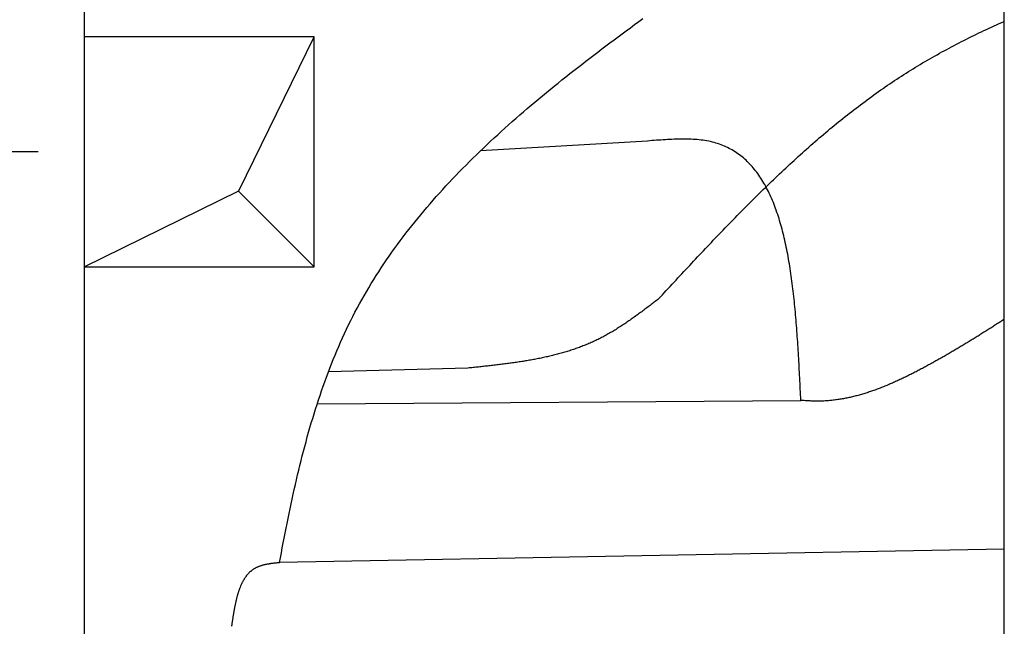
# Model space of a CAD drawing. Extents: x 562 to 7231, y 5417 to 12376.
# Tile 5 of 62: x 1045 to 1473, y 8793 to 9057. Entities that reach past the tile are written whole.
import ezdxf

# ---------------------------------------------------------------- set-up
doc = ezdxf.new("R2010")
doc.units = 0
doc.layers.get('0').update_dxf_attribs({"linetype": 'CONTINUOUS'})
doc.layers.get('DEFPOINTS').update_dxf_attribs({"linetype": 'CONTINUOUS'})
for name, color, linetype in [('4', 3, 'CONTINUOUS'), ('BREAKTHROUGH', 1, 'CONTINUOUS'), ('CAR', 10, 'CONTINUOUS')]:
    doc.layers.add(name, color=color, linetype=linetype)
doc.styles.get("Standard").update_dxf_attribs({"font": 'ISOCP.SHX'})
doc.dimstyles.get("Standard").update_dxf_attribs({"dimtxt": 50, "dimasz": 100, "dimexe": 0.18, "dimexo": 0.0625, "dimgap": 15, "dimtad": 1, "dimlfac": 0.1, "dimzin": 0, "dimcen": 0.09, "dimazin": 3, "dimtfac": 1, "dimtofl": 0, "dimtmove": 0, "dimatfit": 3})

# ---------------------------------------------------------------- blocks, each defined once
blk = doc.blocks.new('PUNKT')
at = {"layer": '4', "color": 0, "linetype": 'BYBLOCK'}
blk.add_line((-0.5, 0), (-1, 0), dxfattribs=at)
at = {"layer": '4', "color": 0, "linetype": 'BYBLOCK', "const_width": 0.5}
blk.add_lwpolyline([(-0.25, 0, 1), (0.25, 0, 1)], format="xyb", close=True, dxfattribs=at)
blk = doc.blocks.new('*U47')
at = {"layer": '4', "color": 2}
blk.add_text('88.4', height=70, rotation=90, dxfattribs=at).set_placement((632.77, 8470.24))
blk = doc.blocks.new('*D7')
at = {"layer": '4'}
for p, q in [((1052.71, 8999.58), (622.77, 8999.58)), ((662.77, 8155.9), (662.77, 8959.58)), ((852.77, 8115.9), (622.77, 8115.9))]:
    blk.add_line(p, q, dxfattribs=at)
at = {"layer": 'DEFPOINTS', "color": 0}
for p in [(662.77, 8999.58), (1072.71, 8999.58), (872.77, 8115.9)]:
    blk.add_point(p, dxfattribs=at)
blk.add_blockref('*U47', (0, 0))
at = {"layer": '4', "xscale": 40, "yscale": 40, "zscale": 40}
for p, rotation in [((662.77, 8999.58), 90), ((662.77, 8115.9), 270)]:
    blk.add_blockref('PUNKT', p, dxfattribs=dict(at, rotation=rotation))

msp = doc.modelspace()

# ---------------------------------------------------------------- linework, layer by layer
for p, q in [((1072.775, 11865.902), (1072.775, 5915.902)), ((1472.775, 8708.018), (1472.775, 10583.018))]:
    msp.add_line(p, q)
at = {"layer": 'BREAKTHROUGH'}
for p, q in [((1140.082, 8982.532), (1172.709, 9049.579)), ((1072.709, 8949.579), (1140.082, 8982.532)), ((1139.864, 8982.425), (1172.709, 8949.579))]:
    msp.add_line(p, q, dxfattribs=at)
msp.add_lwpolyline([(1172.709, 9049.579), (1072.709, 9049.579), (1072.709, 8949.579), (1172.709, 8949.579)], close=True, dxfattribs=at)
at = {"layer": 'CAR'}
for p, q in [((1317.663, 9004.224), (1245.011, 8999.913)), ((1239.526, 8905.498), (1178.924, 8903.823)), ((1174.077, 8889.941), (1384.333, 8891.483)), ((1472.775, 8826.739), (1157.729, 8820.944))]:
    msp.add_line(p, q, dxfattribs=at)
for points in [[(1157.73, 8820.94, 0), (1158.12, 8823.09, 0), (1158.52, 8825.22, 0), (1158.92, 8827.36, 0), (1159.33, 8829.5, 0), (1159.74, 8831.63, 0), (1160.16, 8833.76, 0), (1160.57, 8835.89, 0), (1161, 8838.01, 0), (1161.43, 8840.13, 0), (1161.86, 8842.25, 0), (1162.3, 8844.36, 0), (1162.75, 8846.47, 0), (1163.2, 8848.58, 0), (1163.66, 8850.68, 0), (1164.13, 8852.78, 0), (1164.6, 8854.88, 0), (1165.08, 8856.97, 0), (1165.57, 8859.05, 0), (1166.07, 8861.13, 0), (1166.57, 8863.21, 0), (1167.09, 8865.28, 0), (1167.61, 8867.35, 0), (1168.14, 8869.41, 0), (1168.68, 8871.46, 0), (1169.23, 8873.51, 0), (1169.79, 8875.56, 0), (1170.36, 8877.6, 0), (1170.93, 8879.63, 0), (1171.52, 8881.65, 0), (1172.13, 8883.67, 0), (1172.74, 8885.68, 0), (1173.36, 8887.69, 0), (1174, 8889.69, 0), (1174.64, 8891.68, 0), (1175.3, 8893.67, 0), (1175.97, 8895.64, 0), (1176.66, 8897.61, 0), (1177.36, 8899.57, 0), (1178.07, 8901.53, 0), (1178.79, 8903.47, 0), (1179.53, 8905.41, 0), (1180.28, 8907.34, 0), (1181.05, 8909.26, 0), (1181.83, 8911.17, 0), (1182.63, 8913.08, 0), (1183.44, 8914.97, 0), (1184.26, 8916.85, 0), (1185.11, 8918.73, 0), (1185.96, 8920.6, 0), (1186.84, 8922.45, 0), (1187.73, 8924.3, 0), (1188.64, 8926.14, 0), (1189.56, 8927.96, 0), (1190.5, 8929.78, 0), (1191.46, 8931.59, 0), (1192.44, 8933.38, 0), (1193.43, 8935.17, 0), (1194.44, 8936.95, 0), (1195.46, 8938.71, 0), (1196.5, 8940.47, 0), (1197.56, 8942.22, 0), (1198.63, 8943.96, 0), (1199.72, 8945.69, 0), (1200.82, 8947.41, 0), (1201.94, 8949.12, 0), (1203.07, 8950.83, 0), (1204.22, 8952.52, 0), (1205.38, 8954.21, 0), (1206.56, 8955.88, 0), (1207.75, 8957.55, 0), (1208.96, 8959.21, 0), (1210.18, 8960.86, 0), (1211.41, 8962.5, 0), (1212.66, 8964.14, 0), (1213.92, 8965.77, 0), (1215.2, 8967.39, 0), (1216.48, 8969, 0), (1217.79, 8970.6, 0), (1219.1, 8972.19, 0), (1220.43, 8973.78, 0), (1221.77, 8975.36, 0), (1223.12, 8976.94, 0), (1224.48, 8978.5, 0), (1225.86, 8980.06, 0), (1227.25, 8981.61, 0), (1228.65, 8983.15, 0), (1230.06, 8984.69, 0), (1231.49, 8986.22, 0), (1232.92, 8987.75, 0), (1234.37, 8989.26, 0), (1235.83, 8990.77, 0), (1237.29, 8992.28, 0), (1238.77, 8993.77, 0), (1240.26, 8995.27, 0), (1241.76, 8996.75, 0), (1243.27, 8998.23, 0), (1244.79, 8999.7, 0), (1246.32, 9001.17, 0), (1247.86, 9002.63, 0), (1249.41, 9004.09, 0), (1250.97, 9005.54, 0), (1252.54, 9006.98, 0), (1254.12, 9008.42, 0), (1255.7, 9009.85, 0), (1257.3, 9011.28, 0), (1258.9, 9012.7, 0), (1260.52, 9014.12, 0), (1262.14, 9015.54, 0), (1263.77, 9016.94, 0), (1265.4, 9018.35, 0), (1267.05, 9019.75, 0), (1268.7, 9021.14, 0), (1270.36, 9022.53, 0), (1272.03, 9023.92, 0), (1273.7, 9025.3, 0), (1275.38, 9026.68, 0), (1277.07, 9028.05, 0), (1278.77, 9029.42, 0), (1280.47, 9030.78, 0), (1282.18, 9032.14, 0), (1283.89, 9033.5, 0), (1285.61, 9034.86, 0), (1287.34, 9036.21, 0), (1289.07, 9037.55, 0), (1290.81, 9038.9, 0), (1292.55, 9040.24, 0), (1294.3, 9041.58, 0), (1296.06, 9042.91, 0), (1297.81, 9044.24, 0), (1299.58, 9045.57, 0), (1301.35, 9046.9, 0), (1303.12, 9048.22, 0), (1304.9, 9049.54, 0), (1306.68, 9050.86, 0), (1308.46, 9052.17, 0), (1310.25, 9053.49, 0), (1312.04, 9054.8, 0), (1313.84, 9056.11, 0), (1315.64, 9057.41, 0)], [(1322.43, 8935.55, 0), (1323.28, 8936.46, 0), (1324.13, 8937.38, 0), (1324.98, 8938.29, 0), (1325.83, 8939.21, 0), (1326.68, 8940.12, 0), (1327.52, 8941.04, 0), (1328.37, 8941.95, 0), (1329.22, 8942.87, 0), (1330.07, 8943.78, 0), (1330.92, 8944.7, 0), (1331.77, 8945.61, 0), (1332.62, 8946.53, 0), (1333.47, 8947.44, 0), (1334.32, 8948.35, 0), (1335.18, 8949.26, 0), (1336.03, 8950.17, 0), (1336.88, 8951.09, 0), (1337.73, 8952, 0), (1338.58, 8952.91, 0), (1339.44, 8953.81, 0), (1340.29, 8954.72, 0), (1341.15, 8955.63, 0), (1342, 8956.54, 0), (1342.86, 8957.44, 0), (1343.71, 8958.35, 0), (1344.57, 8959.25, 0), (1345.42, 8960.15, 0), (1346.28, 8961.05, 0), (1347.14, 8961.95, 0), (1348, 8962.85, 0), (1348.86, 8963.75, 0), (1349.72, 8964.65, 0), (1350.58, 8965.54, 0), (1351.44, 8966.44, 0), (1352.31, 8967.33, 0), (1353.17, 8968.22, 0), (1354.03, 8969.11, 0), (1354.9, 8970, 0), (1355.77, 8970.89, 0), (1356.63, 8971.78, 0), (1357.5, 8972.66, 0), (1358.37, 8973.54, 0), (1359.24, 8974.42, 0), (1360.11, 8975.3, 0), (1360.98, 8976.18, 0), (1361.86, 8977.06, 0), (1362.73, 8977.93, 0), (1363.61, 8978.8, 0), (1364.48, 8979.68, 0), (1365.36, 8980.54, 0), (1366.24, 8981.41, 0), (1367.12, 8982.28, 0), (1368, 8983.14, 0), (1368.89, 8984, 0), (1369.77, 8984.86, 0), (1370.65, 8985.72, 0), (1371.54, 8986.57, 0), (1372.43, 8987.42, 0), (1373.32, 8988.27, 0), (1374.21, 8989.12, 0), (1375.1, 8989.97, 0), (1375.99, 8990.81, 0), (1376.89, 8991.65, 0), (1377.79, 8992.49, 0), (1378.68, 8993.33, 0), (1379.58, 8994.16, 0), (1380.49, 8994.99, 0), (1381.39, 8995.82, 0), (1382.29, 8996.64, 0), (1383.2, 8997.47, 0), (1384.11, 8998.29, 0), (1385.02, 8999.11, 0), (1385.93, 8999.92, 0), (1386.84, 9000.73, 0), (1387.75, 9001.54, 0), (1388.67, 9002.35, 0), (1389.59, 9003.15, 0), (1390.51, 9003.95, 0), (1391.43, 9004.75, 0), (1392.35, 9005.54, 0), (1393.28, 9006.34, 0), (1394.21, 9007.12, 0), (1395.14, 9007.91, 0), (1396.07, 9008.69, 0), (1397, 9009.47, 0), (1397.94, 9010.25, 0), (1398.87, 9011.02, 0), (1399.81, 9011.79, 0), (1400.76, 9012.55, 0), (1401.7, 9013.31, 0), (1402.65, 9014.07, 0), (1403.59, 9014.83, 0), (1404.54, 9015.58, 0), (1405.5, 9016.33, 0), (1406.45, 9017.07, 0), (1407.41, 9017.81, 0), (1408.37, 9018.55, 0), (1409.33, 9019.28, 0), (1410.29, 9020.01, 0), (1411.26, 9020.74, 0), (1412.23, 9021.46, 0), (1413.2, 9022.18, 0), (1414.17, 9022.89, 0), (1415.15, 9023.6, 0), (1416.12, 9024.31, 0), (1417.11, 9025.01, 0), (1418.09, 9025.71, 0), (1419.07, 9026.4, 0), (1420.06, 9027.09, 0), (1421.05, 9027.78, 0), (1422.05, 9028.46, 0), (1423.04, 9029.13, 0), (1424.04, 9029.81, 0), (1425.04, 9030.48, 0), (1426.05, 9031.14, 0), (1427.05, 9031.8, 0), (1428.06, 9032.45, 0), (1429.08, 9033.1, 0), (1430.09, 9033.75, 0), (1431.11, 9034.39, 0), (1432.13, 9035.03, 0), (1433.15, 9035.66, 0), (1434.18, 9036.29, 0), (1435.21, 9036.91, 0), (1436.24, 9037.53, 0), (1437.28, 9038.15, 0), (1438.31, 9038.76, 0), (1439.35, 9039.37, 0), (1440.39, 9039.97, 0), (1441.44, 9040.57, 0), (1442.49, 9041.16, 0), (1443.54, 9041.75, 0), (1444.59, 9042.34, 0), (1445.64, 9042.92, 0), (1446.7, 9043.49, 0), (1447.76, 9044.07, 0), (1448.82, 9044.64, 0), (1449.89, 9045.2, 0), (1450.96, 9045.77, 0), (1452.03, 9046.32, 0), (1453.1, 9046.88, 0), (1454.17, 9047.43, 0), (1455.25, 9047.97, 0), (1456.33, 9048.52, 0), (1457.41, 9049.06, 0), (1458.49, 9049.59, 0), (1459.58, 9050.12, 0), (1460.67, 9050.65, 0), (1461.76, 9051.18, 0), (1462.85, 9051.7, 0), (1463.94, 9052.21, 0), (1465.04, 9052.73, 0), (1466.14, 9053.24, 0), (1467.24, 9053.75, 0), (1468.34, 9054.25, 0), (1469.45, 9054.75, 0), (1470.55, 9055.25, 0), (1471.66, 9055.74, 0), (1472.77, 9056.23, 0)], [(1384.33, 8891.48, 0), (1384.27, 8892.7, 0), (1384.21, 8893.92, 0), (1384.15, 8895.14, 0), (1384.09, 8896.36, 0), (1384.03, 8897.57, 0), (1383.97, 8898.79, 0), (1383.91, 8900.01, 0), (1383.85, 8901.22, 0), (1383.79, 8902.43, 0), (1383.72, 8903.65, 0), (1383.66, 8904.86, 0), (1383.59, 8906.07, 0), (1383.53, 8907.28, 0), (1383.46, 8908.49, 0), (1383.39, 8909.69, 0), (1383.32, 8910.89, 0), (1383.25, 8912.1, 0), (1383.18, 8913.3, 0), (1383.1, 8914.49, 0), (1383.02, 8915.69, 0), (1382.95, 8916.88, 0), (1382.87, 8918.07, 0), (1382.78, 8919.26, 0), (1382.7, 8920.44, 0), (1382.61, 8921.62, 0), (1382.53, 8922.8, 0), (1382.44, 8923.97, 0), (1382.34, 8925.15, 0), (1382.25, 8926.31, 0), (1382.15, 8927.48, 0), (1382.05, 8928.64, 0), (1381.95, 8929.79, 0), (1381.84, 8930.95, 0), (1381.73, 8932.1, 0), (1381.62, 8933.24, 0), (1381.5, 8934.38, 0), (1381.38, 8935.51, 0), (1381.26, 8936.65, 0), (1381.14, 8937.77, 0), (1381.01, 8938.89, 0), (1380.88, 8940.01, 0), (1380.74, 8941.12, 0), (1380.6, 8942.22, 0), (1380.46, 8943.33, 0), (1380.31, 8944.42, 0), (1380.16, 8945.51, 0), (1380.01, 8946.59, 0), (1379.85, 8947.67, 0), (1379.68, 8948.74, 0), (1379.52, 8949.81, 0), (1379.34, 8950.87, 0), (1379.17, 8951.92, 0), (1378.99, 8952.97, 0), (1378.8, 8954, 0), (1378.61, 8955.04, 0), (1378.41, 8956.06, 0), (1378.21, 8957.08, 0), (1378.01, 8958.09, 0), (1377.8, 8959.1, 0), (1377.58, 8960.1, 0), (1377.36, 8961.09, 0), (1377.13, 8962.07, 0), (1376.9, 8963.04, 0), (1376.66, 8964.01, 0), (1376.42, 8964.97, 0), (1376.17, 8965.92, 0), (1375.92, 8966.86, 0), (1375.66, 8967.79, 0), (1375.39, 8968.72, 0), (1375.12, 8969.64, 0), (1374.84, 8970.54, 0), (1374.55, 8971.44, 0), (1374.26, 8972.33, 0), (1373.96, 8973.21, 0), (1373.66, 8974.09, 0), (1373.35, 8974.95, 0), (1373.03, 8975.8, 0), (1372.71, 8976.64, 0), (1372.37, 8977.48, 0), (1372.04, 8978.3, 0), (1371.69, 8979.11, 0), (1371.34, 8979.92, 0), (1370.98, 8980.71, 0), (1370.61, 8981.49, 0), (1370.24, 8982.27, 0), (1369.85, 8983.03, 0), (1369.46, 8983.78, 0), (1369.07, 8984.52, 0), (1368.66, 8985.25, 0), (1368.25, 8985.97, 0), (1367.83, 8986.67, 0), (1367.4, 8987.37, 0), (1366.96, 8988.05, 0), (1366.52, 8988.72, 0), (1366.06, 8989.38, 0), (1365.6, 8990.03, 0), (1365.13, 8990.67, 0), (1364.65, 8991.29, 0), (1364.16, 8991.91, 0), (1363.67, 8992.51, 0), (1363.16, 8993.09, 0), (1362.65, 8993.67, 0), (1362.12, 8994.23, 0), (1361.59, 8994.78, 0), (1361.05, 8995.31, 0), (1360.5, 8995.84, 0), (1359.94, 8996.35, 0), (1359.37, 8996.84, 0), (1358.79, 8997.33, 0), (1358.2, 8997.8, 0), (1357.6, 8998.25, 0), (1357, 8998.69, 0), (1356.38, 8999.12, 0), (1355.75, 8999.53, 0), (1355.11, 8999.93, 0), (1354.46, 9000.32, 0), (1353.8, 9000.69, 0), (1353.14, 9001.04, 0), (1352.46, 9001.38, 0), (1351.77, 9001.71, 0), (1351.07, 9002.02, 0), (1350.36, 9002.32, 0), (1349.63, 9002.6, 0), (1348.9, 9002.86, 0), (1348.16, 9003.11, 0), (1347.4, 9003.35, 0), (1346.64, 9003.57, 0), (1345.86, 9003.77, 0), (1345.07, 9003.95, 0), (1344.27, 9004.13, 0), (1343.46, 9004.28, 0), (1342.64, 9004.42, 0), (1341.81, 9004.54, 0), (1340.96, 9004.65, 0), (1340.11, 9004.74, 0), (1339.25, 9004.82, 0), (1338.37, 9004.89, 0), (1337.49, 9004.95, 0), (1336.6, 9004.99, 0), (1335.7, 9005.02, 0), (1334.8, 9005.04, 0), (1333.89, 9005.05, 0), (1332.97, 9005.05, 0), (1332.04, 9005.05, 0), (1331.11, 9005.03, 0), (1330.17, 9005, 0), (1329.23, 9004.97, 0), (1328.28, 9004.93, 0), (1327.33, 9004.89, 0), (1326.38, 9004.84, 0), (1325.42, 9004.78, 0), (1324.46, 9004.72, 0), (1323.49, 9004.66, 0), (1322.52, 9004.59, 0), (1321.55, 9004.52, 0), (1320.58, 9004.45, 0), (1319.61, 9004.38, 0), (1318.64, 9004.3, 0), (1317.66, 9004.22, 0)], [(1322.43, 8935.55, 0), (1321.98, 8935.2, 0), (1321.52, 8934.85, 0), (1321.07, 8934.5, 0), (1320.61, 8934.16, 0), (1320.16, 8933.81, 0), (1319.71, 8933.47, 0), (1319.25, 8933.12, 0), (1318.8, 8932.78, 0), (1318.34, 8932.43, 0), (1317.89, 8932.09, 0), (1317.43, 8931.74, 0), (1316.98, 8931.4, 0), (1316.52, 8931.06, 0), (1316.06, 8930.72, 0), (1315.61, 8930.38, 0), (1315.15, 8930.04, 0), (1314.69, 8929.7, 0), (1314.23, 8929.36, 0), (1313.77, 8929.03, 0), (1313.31, 8928.69, 0), (1312.86, 8928.36, 0), (1312.39, 8928.03, 0), (1311.93, 8927.7, 0), (1311.47, 8927.37, 0), (1311.01, 8927.04, 0), (1310.55, 8926.72, 0), (1310.08, 8926.39, 0), (1309.62, 8926.07, 0), (1309.15, 8925.75, 0), (1308.69, 8925.43, 0), (1308.22, 8925.11, 0), (1307.75, 8924.8, 0), (1307.28, 8924.49, 0), (1306.82, 8924.18, 0), (1306.34, 8923.87, 0), (1305.87, 8923.56, 0), (1305.4, 8923.26, 0), (1304.93, 8922.96, 0), (1304.45, 8922.66, 0), (1303.98, 8922.36, 0), (1303.5, 8922.07, 0), (1303.02, 8921.78, 0), (1302.54, 8921.49, 0), (1302.06, 8921.2, 0), (1301.58, 8920.92, 0), (1301.1, 8920.64, 0), (1300.62, 8920.36, 0), (1300.13, 8920.09, 0), (1299.64, 8919.82, 0), (1299.16, 8919.55, 0), (1298.67, 8919.29, 0), (1298.18, 8919.02, 0), (1297.68, 8918.77, 0), (1297.19, 8918.51, 0), (1296.7, 8918.26, 0), (1296.2, 8918.01, 0), (1295.7, 8917.77, 0), (1295.2, 8917.53, 0), (1294.7, 8917.29, 0), (1294.2, 8917.06, 0), (1293.69, 8916.83, 0), (1293.19, 8916.61, 0), (1292.68, 8916.38, 0), (1292.17, 8916.16, 0), (1291.66, 8915.95, 0), (1291.15, 8915.74, 0), (1290.64, 8915.53, 0), (1290.12, 8915.32, 0), (1289.61, 8915.12, 0), (1289.09, 8914.92, 0), (1288.57, 8914.72, 0), (1288.06, 8914.53, 0), (1287.53, 8914.34, 0), (1287.01, 8914.15, 0), (1286.49, 8913.96, 0), (1285.96, 8913.78, 0), (1285.44, 8913.6, 0), (1284.91, 8913.43, 0), (1284.38, 8913.25, 0), (1283.85, 8913.08, 0), (1283.32, 8912.92, 0), (1282.79, 8912.75, 0), (1282.26, 8912.59, 0), (1281.72, 8912.43, 0), (1281.19, 8912.27, 0), (1280.65, 8912.12, 0), (1280.12, 8911.97, 0), (1279.58, 8911.82, 0), (1279.04, 8911.67, 0), (1278.5, 8911.53, 0), (1277.96, 8911.39, 0), (1277.41, 8911.25, 0), (1276.87, 8911.11, 0), (1276.33, 8910.98, 0), (1275.78, 8910.84, 0), (1275.23, 8910.71, 0), (1274.69, 8910.58, 0), (1274.14, 8910.46, 0), (1273.59, 8910.34, 0), (1273.04, 8910.21, 0), (1272.49, 8910.09, 0), (1271.93, 8909.98, 0), (1271.38, 8909.86, 0), (1270.83, 8909.75, 0), (1270.27, 8909.64, 0), (1269.72, 8909.53, 0), (1269.16, 8909.42, 0), (1268.61, 8909.31, 0), (1268.05, 8909.21, 0), (1267.49, 8909.11, 0), (1266.93, 8909, 0), (1266.37, 8908.91, 0), (1265.81, 8908.81, 0), (1265.25, 8908.71, 0), (1264.69, 8908.62, 0), (1264.12, 8908.53, 0), (1263.56, 8908.43, 0), (1263, 8908.34, 0), (1262.43, 8908.26, 0), (1261.87, 8908.17, 0), (1261.3, 8908.08, 0), (1260.74, 8908, 0), (1260.17, 8907.92, 0), (1259.6, 8907.83, 0), (1259.03, 8907.75, 0), (1258.47, 8907.67, 0), (1257.9, 8907.6, 0), (1257.33, 8907.52, 0), (1256.76, 8907.44, 0), (1256.19, 8907.37, 0), (1255.62, 8907.3, 0), (1255.05, 8907.22, 0), (1254.48, 8907.15, 0), (1253.9, 8907.08, 0), (1253.33, 8907.01, 0), (1252.76, 8906.94, 0), (1252.19, 8906.87, 0), (1251.61, 8906.8, 0), (1251.04, 8906.74, 0), (1250.47, 8906.67, 0), (1249.89, 8906.6, 0), (1249.32, 8906.54, 0), (1248.74, 8906.48, 0), (1248.17, 8906.41, 0), (1247.59, 8906.35, 0), (1247.02, 8906.29, 0), (1246.44, 8906.22, 0), (1245.87, 8906.16, 0), (1245.29, 8906.1, 0), (1244.71, 8906.04, 0), (1244.14, 8905.98, 0), (1243.56, 8905.92, 0), (1242.99, 8905.86, 0), (1242.41, 8905.8, 0), (1241.83, 8905.74, 0), (1241.26, 8905.68, 0), (1240.68, 8905.62, 0), (1240.1, 8905.56, 0), (1239.53, 8905.5, 0)], [(1472.77, 8926.72, 0), (1472.35, 8926.45, 0), (1471.93, 8926.18, 0), (1471.51, 8925.91, 0), (1471.09, 8925.64, 0), (1470.67, 8925.37, 0), (1470.25, 8925.1, 0), (1469.83, 8924.83, 0), (1469.41, 8924.56, 0), (1468.99, 8924.29, 0), (1468.56, 8924.02, 0), (1468.14, 8923.75, 0), (1467.72, 8923.48, 0), (1467.3, 8923.21, 0), (1466.87, 8922.94, 0), (1466.45, 8922.67, 0), (1466.03, 8922.4, 0), (1465.6, 8922.13, 0), (1465.18, 8921.87, 0), (1464.76, 8921.6, 0), (1464.33, 8921.33, 0), (1463.91, 8921.06, 0), (1463.48, 8920.8, 0), (1463.06, 8920.53, 0), (1462.63, 8920.26, 0), (1462.2, 8920, 0), (1461.78, 8919.73, 0), (1461.35, 8919.46, 0), (1460.92, 8919.2, 0), (1460.49, 8918.93, 0), (1460.07, 8918.67, 0), (1459.64, 8918.4, 0), (1459.21, 8918.14, 0), (1458.78, 8917.88, 0), (1458.35, 8917.61, 0), (1457.92, 8917.35, 0), (1457.49, 8917.08, 0), (1457.06, 8916.82, 0), (1456.63, 8916.56, 0), (1456.2, 8916.3, 0), (1455.76, 8916.03, 0), (1455.33, 8915.77, 0), (1454.9, 8915.51, 0), (1454.47, 8915.25, 0), (1454.03, 8914.99, 0), (1453.6, 8914.73, 0), (1453.16, 8914.47, 0), (1452.73, 8914.21, 0), (1452.29, 8913.95, 0), (1451.86, 8913.69, 0), (1451.42, 8913.43, 0), (1450.98, 8913.17, 0), (1450.54, 8912.92, 0), (1450.11, 8912.66, 0), (1449.67, 8912.4, 0), (1449.23, 8912.15, 0), (1448.79, 8911.89, 0), (1448.35, 8911.63, 0), (1447.91, 8911.38, 0), (1447.47, 8911.12, 0), (1447.02, 8910.87, 0), (1446.58, 8910.61, 0), (1446.14, 8910.36, 0), (1445.69, 8910.11, 0), (1445.25, 8909.85, 0), (1444.8, 8909.6, 0), (1444.36, 8909.35, 0), (1443.91, 8909.1, 0), (1443.47, 8908.85, 0), (1443.02, 8908.6, 0), (1442.57, 8908.35, 0), (1442.12, 8908.1, 0), (1441.67, 8907.85, 0), (1441.22, 8907.6, 0), (1440.77, 8907.35, 0), (1440.32, 8907.1, 0), (1439.87, 8906.86, 0), (1439.41, 8906.61, 0), (1438.96, 8906.36, 0), (1438.51, 8906.12, 0), (1438.05, 8905.87, 0), (1437.6, 8905.63, 0), (1437.14, 8905.39, 0), (1436.68, 8905.14, 0), (1436.23, 8904.9, 0), (1435.77, 8904.66, 0), (1435.31, 8904.42, 0), (1434.85, 8904.18, 0), (1434.39, 8903.94, 0), (1433.93, 8903.71, 0), (1433.47, 8903.47, 0), (1433.01, 8903.23, 0), (1432.55, 8903, 0), (1432.08, 8902.77, 0), (1431.62, 8902.53, 0), (1431.15, 8902.3, 0), (1430.69, 8902.07, 0), (1430.22, 8901.85, 0), (1429.76, 8901.62, 0), (1429.29, 8901.39, 0), (1428.82, 8901.17, 0), (1428.36, 8900.95, 0), (1427.89, 8900.72, 0), (1427.42, 8900.5, 0), (1426.95, 8900.29, 0), (1426.48, 8900.07, 0), (1426.01, 8899.85, 0), (1425.54, 8899.64, 0), (1425.06, 8899.43, 0), (1424.59, 8899.22, 0), (1424.12, 8899.01, 0), (1423.65, 8898.81, 0), (1423.17, 8898.6, 0), (1422.7, 8898.4, 0), (1422.22, 8898.2, 0), (1421.75, 8898, 0), (1421.27, 8897.8, 0), (1420.79, 8897.61, 0), (1420.32, 8897.41, 0), (1419.84, 8897.22, 0), (1419.36, 8897.04, 0), (1418.88, 8896.85, 0), (1418.4, 8896.67, 0), (1417.92, 8896.48, 0), (1417.44, 8896.31, 0), (1416.96, 8896.13, 0), (1416.48, 8895.95, 0), (1416, 8895.78, 0), (1415.52, 8895.61, 0), (1415.03, 8895.44, 0), (1414.55, 8895.28, 0), (1414.07, 8895.12, 0), (1413.58, 8894.96, 0), (1413.1, 8894.8, 0), (1412.61, 8894.65, 0), (1412.13, 8894.5, 0), (1411.64, 8894.35, 0), (1411.16, 8894.2, 0), (1410.67, 8894.06, 0), (1410.18, 8893.92, 0), (1409.69, 8893.78, 0), (1409.2, 8893.65, 0), (1408.72, 8893.52, 0), (1408.23, 8893.39, 0), (1407.74, 8893.27, 0), (1407.25, 8893.14, 0), (1406.76, 8893.03, 0), (1406.27, 8892.91, 0), (1405.78, 8892.8, 0), (1405.28, 8892.69, 0), (1404.79, 8892.58, 0), (1404.3, 8892.48, 0), (1403.81, 8892.38, 0), (1403.31, 8892.29, 0), (1402.82, 8892.2, 0), (1402.33, 8892.11, 0), (1401.83, 8892.02, 0), (1401.34, 8891.94, 0), (1400.84, 8891.86, 0), (1400.35, 8891.79, 0), (1399.85, 8891.72, 0), (1399.36, 8891.65, 0), (1398.86, 8891.59, 0), (1398.36, 8891.53, 0), (1397.87, 8891.48, 0), (1397.37, 8891.43, 0), (1396.87, 8891.38, 0), (1396.37, 8891.34, 0), (1395.87, 8891.3, 0), (1395.38, 8891.26, 0), (1394.88, 8891.23, 0), (1394.38, 8891.2, 0), (1393.88, 8891.18, 0), (1393.38, 8891.16, 0), (1392.88, 8891.15, 0), (1392.38, 8891.14, 0), (1391.88, 8891.13, 0), (1391.37, 8891.13, 0), (1390.87, 8891.13, 0), (1390.37, 8891.14, 0), (1389.87, 8891.15, 0), (1389.37, 8891.17, 0), (1388.86, 8891.19, 0), (1388.36, 8891.21, 0), (1387.86, 8891.24, 0), (1387.35, 8891.27, 0), (1386.85, 8891.3, 0), (1386.35, 8891.34, 0), (1385.84, 8891.37, 0), (1385.34, 8891.41, 0), (1384.84, 8891.44, 0), (1384.33, 8891.48, 0)], [(1157.73, 8820.94, 0), (1157.48, 8820.92, 0), (1157.22, 8820.89, 0), (1156.97, 8820.86, 0), (1156.72, 8820.84, 0), (1156.46, 8820.81, 0), (1156.21, 8820.78, 0), (1155.96, 8820.75, 0), (1155.71, 8820.72, 0), (1155.46, 8820.69, 0), (1155.21, 8820.66, 0), (1154.96, 8820.63, 0), (1154.71, 8820.6, 0), (1154.46, 8820.57, 0), (1154.21, 8820.54, 0), (1153.97, 8820.5, 0), (1153.72, 8820.47, 0), (1153.48, 8820.43, 0), (1153.23, 8820.39, 0), (1152.99, 8820.35, 0), (1152.75, 8820.31, 0), (1152.51, 8820.27, 0), (1152.27, 8820.22, 0), (1152.03, 8820.18, 0), (1151.8, 8820.13, 0), (1151.56, 8820.08, 0), (1151.33, 8820.03, 0), (1151.1, 8819.98, 0), (1150.87, 8819.92, 0), (1150.64, 8819.87, 0), (1150.41, 8819.81, 0), (1150.19, 8819.75, 0), (1149.97, 8819.68, 0), (1149.75, 8819.62, 0), (1149.53, 8819.55, 0), (1149.31, 8819.48, 0), (1149.1, 8819.4, 0), (1148.89, 8819.33, 0), (1148.68, 8819.25, 0), (1148.47, 8819.16, 0), (1148.26, 8819.08, 0), (1148.06, 8818.99, 0), (1147.86, 8818.9, 0), (1147.66, 8818.81, 0), (1147.47, 8818.71, 0), (1147.28, 8818.61, 0), (1147.09, 8818.5, 0), (1146.9, 8818.4, 0), (1146.72, 8818.29, 0), (1146.53, 8818.18, 0), (1146.35, 8818.06, 0), (1146.18, 8817.94, 0), (1146, 8817.82, 0), (1145.83, 8817.69, 0), (1145.66, 8817.57, 0), (1145.49, 8817.43, 0), (1145.33, 8817.3, 0), (1145.17, 8817.16, 0), (1145.01, 8817.02, 0), (1144.85, 8816.88, 0), (1144.69, 8816.74, 0), (1144.54, 8816.59, 0), (1144.39, 8816.44, 0), (1144.24, 8816.29, 0), (1144.1, 8816.13, 0), (1143.95, 8815.97, 0), (1143.81, 8815.81, 0), (1143.67, 8815.65, 0), (1143.53, 8815.48, 0), (1143.4, 8815.31, 0), (1143.26, 8815.14, 0), (1143.13, 8814.97, 0), (1143, 8814.79, 0), (1142.87, 8814.61, 0), (1142.75, 8814.43, 0), (1142.62, 8814.25, 0), (1142.5, 8814.06, 0), (1142.38, 8813.87, 0), (1142.26, 8813.68, 0), (1142.15, 8813.49, 0), (1142.03, 8813.3, 0), (1141.92, 8813.1, 0), (1141.81, 8812.9, 0), (1141.7, 8812.7, 0), (1141.59, 8812.5, 0), (1141.49, 8812.29, 0), (1141.38, 8812.08, 0), (1141.28, 8811.87, 0), (1141.18, 8811.66, 0), (1141.08, 8811.45, 0), (1140.98, 8811.23, 0), (1140.89, 8811.02, 0), (1140.79, 8810.8, 0), (1140.7, 8810.58, 0), (1140.61, 8810.35, 0), (1140.52, 8810.13, 0), (1140.43, 8809.9, 0), (1140.35, 8809.67, 0), (1140.26, 8809.44, 0), (1140.18, 8809.21, 0), (1140.09, 8808.98, 0), (1140.01, 8808.74, 0), (1139.93, 8808.51, 0), (1139.85, 8808.27, 0), (1139.78, 8808.03, 0), (1139.7, 8807.79, 0), (1139.63, 8807.54, 0), (1139.55, 8807.3, 0), (1139.48, 8807.06, 0), (1139.41, 8806.81, 0), (1139.34, 8806.56, 0), (1139.27, 8806.31, 0), (1139.2, 8806.06, 0), (1139.14, 8805.81, 0), (1139.07, 8805.55, 0), (1139.01, 8805.3, 0), (1138.94, 8805.04, 0), (1138.88, 8804.78, 0), (1138.82, 8804.53, 0), (1138.76, 8804.27, 0), (1138.7, 8804.01, 0), (1138.64, 8803.74, 0), (1138.58, 8803.48, 0), (1138.52, 8803.22, 0), (1138.47, 8802.95, 0), (1138.41, 8802.69, 0), (1138.35, 8802.42, 0), (1138.3, 8802.15, 0), (1138.25, 8801.88, 0), (1138.19, 8801.61, 0), (1138.14, 8801.34, 0), (1138.09, 8801.07, 0), (1138.04, 8800.8, 0), (1137.99, 8800.53, 0), (1137.94, 8800.25, 0), (1137.89, 8799.98, 0), (1137.84, 8799.7, 0), (1137.8, 8799.43, 0), (1137.75, 8799.15, 0), (1137.7, 8798.88, 0), (1137.66, 8798.6, 0), (1137.61, 8798.32, 0), (1137.56, 8798.04, 0), (1137.52, 8797.77, 0), (1137.47, 8797.49, 0), (1137.43, 8797.21, 0), (1137.39, 8796.93, 0), (1137.34, 8796.65, 0), (1137.3, 8796.37, 0), (1137.26, 8796.08, 0), (1137.21, 8795.8, 0), (1137.17, 8795.52, 0), (1137.13, 8795.24, 0), (1137.08, 8794.96, 0), (1137.04, 8794.68, 0), (1137, 8794.39, 0), (1136.96, 8794.11, 0), (1136.92, 8793.83, 0), (1136.87, 8793.55, 0), (1136.83, 8793.27, 0)]]:
    msp.add_polyline3d(points, dxfattribs=at)

# ---------------------------------------------------------------- dimensions: what is measured, and where the dimension line sits
at = {"layer": '4'}
dim = msp.add_linear_dim(base=(662.772, 8999.579), p1=(872.775, 8115.902), p2=(1072.709, 8999.579), angle=90, dimstyle='Standard', dxfattribs=at)
dim.commit()
dim.dimension.update_dxf_attribs({"geometry": '*D7', "text_midpoint": (597.772, 8557.741)})

doc.saveas('drawing.dxf')
